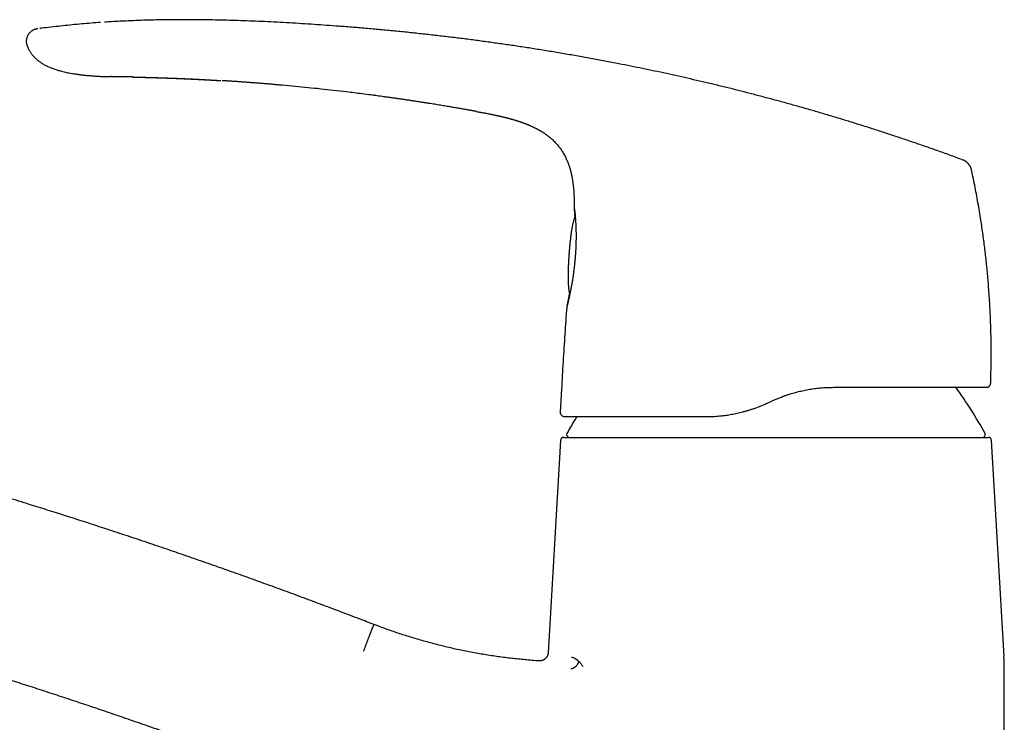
# Model space of a CAD drawing. Header units: millimetres. Extents: x 8 to 601, y 12 to 507.
# Tile 3 of 26: x 86 to 200, y 425 to 507. Entities that reach past the tile are written whole.
import ezdxf

# ---------------------------------------------------------------- set-up
doc = ezdxf.new("R2010")
doc.units = ezdxf.units.MM

msp = doc.modelspace()

# ---------------------------------------------------------------- linework, layer by layer
at = {"color": 7, "linetype": 'Continuous', "lineweight": 30}
for p, q in [((86.54, 503.81), (86.53, 503.81)), ((96.24, 500.28), (96.27, 500.28)), ((138.57, 496.26), (138.56, 496.26)), ((195.15, 490.61), (195.15, 490.61)), ((196.1, 489.52), (196.1, 489.52)), ((149.15, 473.56), (149.15, 473.56)), ((148.53, 464.05), (148.38, 461.37)), ((197.85, 464.25), (197.86, 464.25)), ((198.33, 464.73), (198.34, 464.73)), ((172.48, 462.44), (172.94, 462.65)), ((148.38, 461.37), (148.38, 461.37)), ((148.8, 458.44), (198.05, 458.44)), ((148.4, 458.06), (146.98, 433.45)), ((199.89, 433.01), (198.44, 458.06)), ((126.61, 436.38), (126.62, 436.38)), ((125.57, 433.68), (125.58, 433.69)), ((199.92, 394.34), (199.92, 431.86))]:
    msp.add_line(p, q, dxfattribs=at)
at = {"color": 7, "linetype": 'Continuous', "lineweight": 30, "flags": 128}
msp.add_lwpolyline([(98.7, 500.24), (98.61, 500.24), (98.46, 500.24), (98.31, 500.25), (98.16, 500.25), (98.03, 500.25), (97.87, 500.25), (97.72, 500.26), (97.57, 500.26), (97.43, 500.26), (97.3, 500.26), (97.18, 500.26), (97.06, 500.27), (96.96, 500.27), (96.86, 500.27), (96.76, 500.27), (96.68, 500.27), (96.6, 500.27), (96.53, 500.27), (96.47, 500.27), (96.42, 500.27), (96.38, 500.27), (96.34, 500.28), (96.31, 500.28), (96.29, 500.28), (96.28, 500.28), (96.27, 500.28), (96.27, 500.28), (96.27, 500.28), (96.27, 500.28), (96.27, 500.28), (96.27, 500.28), (96.27, 500.28), (96.27, 500.28), (96.27, 500.28), (96.27, 500.28), (96.27, 500.28), (96.27, 500.28), (96.27, 500.28), (96.27, 500.28), (96.27, 500.28), (96.27, 500.28), (96.27, 500.28), (96.27, 500.28), (96.27, 500.28)], dxfattribs=at)
at = {"color": 7, "linetype": 'Continuous', "lineweight": 30}
for centre, radius, start, end in [((153.79, 434.94), 50, 28.6049, 35.8798), ((148.88, 461.35), 0.5, 176.8653, 269.999), ((193.06, 434.94), 50, 148.7966, 151.3951), ((148.8, 458.04), 0.4, 90, 176.6981), ((149.43, 458.74), 0.3, 151.3951, 270), ((197.42, 458.74), 0.3, 270, 28.6049), ((198.05, 458.04), 0.4, 3.3019, 90), ((179.92, 431.86), 20, 0, 3.3019)]:
    msp.add_arc(centre, radius, start, end, dxfattribs=at)
for points, knots in [([(95.02, 506.56), (94.94, 506.56), (94.49, 506.53), (93.68, 506.46), (92.58, 506.37), (91.48, 506.26), (90.38, 506.15), (89.28, 506.02), (88.48, 505.93), (88.05, 505.87), (87.98, 505.86)], [0, 0, 0, 0, 0.033237, 0.189839, 0.346252, 0.502517, 0.658674, 0.814764, 0.970827, 1, 1, 1, 1]), ([(105.06, 506.88), (104.76, 506.89), (104.07, 506.89), (102.99, 506.88), (101.8, 506.86), (100.62, 506.83), (99.44, 506.8), (98.32, 506.75), (97.27, 506.7), (96.35, 506.65), (95.77, 506.61), (95.51, 506.6)], [0, 0, 0, 0, 0.0926, 0.216636, 0.340638, 0.464603, 0.588529, 0.712414, 0.81562, 0.918797, 1, 1, 1, 1]), ([(195.15, 490.61), (194.88, 490.71), (194.12, 490.99), (192.87, 491.44), (191.4, 491.96), (189.94, 492.46), (188.48, 492.96), (187.04, 493.44), (185.63, 493.91), (184.24, 494.35), (182.86, 494.79), (181.48, 495.21), (180.09, 495.63), (178.7, 496.04), (177.32, 496.45), (175.93, 496.84), (174.54, 497.23), (173.16, 497.61), (171.78, 497.97), (170.42, 498.33), (169.05, 498.68), (167.67, 499.02), (166.28, 499.36), (164.89, 499.69), (163.49, 500.01), (162.1, 500.33), (160.71, 500.64), (159.32, 500.93), (157.95, 501.22), (156.57, 501.5), (155.11, 501.79), (153.55, 502.09), (151.91, 502.4), (150.27, 502.69), (148.62, 502.97), (146.97, 503.25), (145.35, 503.51), (143.75, 503.76), (142.17, 503.99), (140.6, 504.21), (139.02, 504.43), (137.44, 504.64), (135.86, 504.83), (134.27, 505.02), (132.66, 505.2), (131.03, 505.38), (129.36, 505.55), (127.7, 505.71), (126.03, 505.86), (124.36, 506), (122.77, 506.12), (121.26, 506.23), (119.83, 506.33), (118.39, 506.42), (116.96, 506.51), (115.52, 506.59), (114.08, 506.66), (112.68, 506.72), (111.32, 506.77), (110, 506.81), (108.68, 506.84), (107.36, 506.87), (106.16, 506.88), (105.39, 506.88), (105.06, 506.88)], [0, 0, 0, 0, 0.009547, 0.026443, 0.043311, 0.060154, 0.076972, 0.093766, 0.109579, 0.125371, 0.141145, 0.1569, 0.172638, 0.188358, 0.204063, 0.219752, 0.235425, 0.251085, 0.266452, 0.281807, 0.29715, 0.312483, 0.328083, 0.343674, 0.359255, 0.374828, 0.390392, 0.405672, 0.420945, 0.436213, 0.451475, 0.469639, 0.487797, 0.505951, 0.5241, 0.542248, 0.560393, 0.577713, 0.595032, 0.612352, 0.629674, 0.646998, 0.664324, 0.681654, 0.698988, 0.717153, 0.735324, 0.753501, 0.771687, 0.789881, 0.808084, 0.823696, 0.839316, 0.854945, 0.870583, 0.886228, 0.901878, 0.917533, 0.931886, 0.946241, 0.960597, 0.974951, 0.989303, 1, 1, 1, 1]), ([(87.74, 505.83), (87.71, 505.83), (87.65, 505.82), (87.56, 505.8), (87.47, 505.78), (87.38, 505.75), (87.3, 505.72), (87.22, 505.69), (87.14, 505.64), (87.04, 505.58), (86.94, 505.5), (86.86, 505.42), (86.79, 505.35), (86.73, 505.28), (86.67, 505.2), (86.62, 505.12), (86.56, 505.02), (86.52, 504.91), (86.48, 504.8), (86.45, 504.69), (86.43, 504.58), (86.41, 504.47), (86.41, 504.35), (86.42, 504.24), (86.43, 504.13), (86.46, 504.02), (86.49, 503.91), (86.52, 503.84), (86.53, 503.81)], [0, 0, 0, 0, 0.029571, 0.065984, 0.103843, 0.133436, 0.164127, 0.195885, 0.2286, 0.273396, 0.319044, 0.36496, 0.39925, 0.433213, 0.466741, 0.499813, 0.543325, 0.586353, 0.628978, 0.67118, 0.712919, 0.754232, 0.795247, 0.836155, 0.877303, 0.919161, 0.962265, 1, 1, 1, 1]), ([(87.74, 505.83), (87.74, 505.83), (87.74, 505.83), (87.74, 505.83), (87.74, 505.83)], [0, 0, 0, 0, 0.399091, 1, 1, 1, 1]), ([(86.53, 503.81), (86.55, 503.77), (86.57, 503.72), (86.59, 503.67), (86.59, 503.66)], [0, 0, 0, 0, 0.8439567, 1, 1, 1, 1]), ([(86.54, 503.81), (86.55, 503.77), (86.59, 503.68), (86.65, 503.55), (86.71, 503.42), (86.78, 503.3), (86.85, 503.17), (86.93, 503.05), (87.02, 502.93), (87.1, 502.82), (87.19, 502.72), (87.28, 502.62), (87.37, 502.53), (87.45, 502.44), (87.54, 502.35), (87.63, 502.27), (87.72, 502.2), (87.79, 502.14), (87.89, 502.07), (87.99, 501.99), (88.12, 501.9), (88.26, 501.81), (88.42, 501.71), (88.6, 501.61), (88.8, 501.52), (88.99, 501.43), (89.2, 501.34), (89.41, 501.26), (89.63, 501.18), (89.84, 501.11), (90.06, 501.04), (90.28, 500.98), (90.52, 500.91), (90.8, 500.84), (91.1, 500.77), (91.39, 500.71), (91.69, 500.66), (91.93, 500.62), (92.12, 500.59), (92.25, 500.57), (92.39, 500.55), (92.53, 500.53), (92.67, 500.51), (92.81, 500.5), (92.96, 500.48), (93.12, 500.46), (93.31, 500.44), (93.51, 500.42), (93.72, 500.4), (93.94, 500.39), (94.18, 500.37), (94.42, 500.35), (94.67, 500.34), (94.92, 500.32), (95.17, 500.31), (95.44, 500.3), (95.71, 500.29), (95.99, 500.28), (96.18, 500.28), (96.27, 500.28)], [0, 0, 0, 0, 0.01246, 0.026043, 0.039227, 0.052019, 0.064423, 0.078407, 0.091866, 0.104801, 0.117208, 0.129084, 0.140426, 0.152492, 0.16388, 0.174585, 0.184606, 0.19394, 0.202638, 0.216281, 0.230209, 0.244429, 0.262962, 0.281996, 0.301541, 0.321604, 0.342186, 0.363283, 0.383635, 0.40442, 0.425441, 0.44621, 0.466705, 0.49546, 0.523689, 0.551403, 0.578608, 0.605309, 0.618237, 0.631044, 0.643729, 0.656292, 0.66877, 0.681782, 0.69555, 0.710076, 0.727604, 0.74612, 0.765625, 0.786116, 0.807591, 0.830048, 0.853488, 0.875838, 0.899015, 0.92302, 0.947851, 0.973511, 1, 1, 1, 1]), ([(98.7, 500.24), (98.71, 500.24), (98.73, 500.24), (98.76, 500.24), (98.78, 500.24), (98.81, 500.24), (98.83, 500.24), (98.86, 500.23), (98.89, 500.23), (98.91, 500.23), (98.94, 500.23), (98.97, 500.23), (99.01, 500.23), (99.05, 500.23), (99.09, 500.23), (99.13, 500.23), (99.17, 500.23), (99.21, 500.23), (99.24, 500.23), (99.28, 500.23), (99.31, 500.23), (99.33, 500.22), (99.36, 500.22), (99.4, 500.22), (99.43, 500.22), (99.47, 500.22), (99.5, 500.22), (99.53, 500.22), (99.57, 500.22), (99.6, 500.22), (99.62, 500.22), (99.65, 500.22), (99.68, 500.22), (99.71, 500.22), (99.74, 500.22), (99.76, 500.21), (99.78, 500.21), (99.8, 500.21), (99.83, 500.21), (99.86, 500.21), (99.89, 500.21), (99.9, 500.21), (99.92, 500.21), (99.94, 500.21), (99.97, 500.21), (100, 500.21), (100.02, 500.21), (100.04, 500.21), (100.06, 500.21), (100.07, 500.21), (100.1, 500.21), (100.13, 500.21), (100.17, 500.2), (100.21, 500.2), (100.24, 500.2), (100.28, 500.2), (100.33, 500.2), (100.37, 500.2), (100.42, 500.2), (100.45, 500.2), (100.49, 500.2), (100.53, 500.19), (100.58, 500.19), (100.64, 500.19), (100.71, 500.19), (100.79, 500.19), (100.86, 500.18), (100.94, 500.18), (101.02, 500.18), (101.09, 500.18), (101.17, 500.18), (101.25, 500.17), (101.33, 500.17), (101.42, 500.17), (101.5, 500.17), (101.58, 500.16), (101.65, 500.16), (101.7, 500.16), (101.74, 500.16), (101.78, 500.16), (101.81, 500.16), (101.86, 500.15), (101.9, 500.15), (101.96, 500.15), (102.02, 500.15), (102.09, 500.15), (102.17, 500.14), (102.26, 500.14), (102.34, 500.14), (102.43, 500.13), (102.51, 500.13), (102.6, 500.13), (102.67, 500.13), (102.74, 500.12), (102.81, 500.12), (102.88, 500.12), (102.96, 500.12), (103.05, 500.11), (103.15, 500.11), (103.26, 500.1), (103.38, 500.1), (103.49, 500.1), (103.61, 500.09), (103.72, 500.09), (103.85, 500.08), (104.02, 500.07), (104.22, 500.07), (104.43, 500.06), (104.64, 500.05), (104.84, 500.04), (105.04, 500.03), (105.25, 500.02), (105.42, 500.01), (105.53, 500.01), (105.6, 500), (105.65, 500), (105.7, 500), (105.74, 500), (105.77, 500), (105.82, 499.99), (105.87, 499.99), (105.93, 499.99), (105.99, 499.99), (106.04, 499.98), (106.1, 499.98), (106.15, 499.98), (106.21, 499.98), (106.28, 499.97), (106.36, 499.97), (106.44, 499.96), (106.51, 499.96), (106.58, 499.96), (106.65, 499.95), (106.71, 499.95), (106.78, 499.95), (106.85, 499.94), (106.93, 499.94), (107.02, 499.93), (107.1, 499.93), (107.18, 499.93), (107.26, 499.92), (107.34, 499.92), (107.41, 499.91), (107.48, 499.91), (107.55, 499.91), (107.62, 499.9), (107.7, 499.9), (107.78, 499.89), (107.86, 499.89), (107.95, 499.88), (108.04, 499.88), (108.14, 499.87), (108.24, 499.87), (108.33, 499.86), (108.42, 499.86), (108.51, 499.85), (108.59, 499.85), (108.68, 499.84), (108.77, 499.84), (108.85, 499.83), (108.92, 499.83), (108.97, 499.82), (109, 499.82), (109.01, 499.82)], [0, 0, 0, 0, 0.003369, 0.007184, 0.010412, 0.013054, 0.015126, 0.01893, 0.022081, 0.024901, 0.027973, 0.031274, 0.034653, 0.03999, 0.044944, 0.049562, 0.053218, 0.057338, 0.061416, 0.065195, 0.068056, 0.070865, 0.073882, 0.077491, 0.0816, 0.085002, 0.088065, 0.09158, 0.095401, 0.09863, 0.101216, 0.103922, 0.107283, 0.110304, 0.112978, 0.115233, 0.117208, 0.119584, 0.122397, 0.125535, 0.128113, 0.129988, 0.131508, 0.133616, 0.13633, 0.139164, 0.141527, 0.14339, 0.144953, 0.146772, 0.148899, 0.152467, 0.156376, 0.160109, 0.163655, 0.167025, 0.171613, 0.176582, 0.180591, 0.183781, 0.1874, 0.191526, 0.195654, 0.202477, 0.208938, 0.215972, 0.223744, 0.23134, 0.238539, 0.245412, 0.252314, 0.259917, 0.268223, 0.276551, 0.284552, 0.292227, 0.29927, 0.303539, 0.307342, 0.31068, 0.314135, 0.318132, 0.322672, 0.327755, 0.333383, 0.340466, 0.348259, 0.356646, 0.364683, 0.372164, 0.381117, 0.389111, 0.396145, 0.40266, 0.409115, 0.415926, 0.423118, 0.430817, 0.441401, 0.452497, 0.463474, 0.474323, 0.485161, 0.496026, 0.506325, 0.523339, 0.542806, 0.565111, 0.583157, 0.602511, 0.622382, 0.641077, 0.662102, 0.66897, 0.675162, 0.680978, 0.684373, 0.687745, 0.691395, 0.695741, 0.700896, 0.70663, 0.712151, 0.717348, 0.722372, 0.727296, 0.732121, 0.740393, 0.747915, 0.754762, 0.761416, 0.768101, 0.774873, 0.781578, 0.787266, 0.793999, 0.801869, 0.81007, 0.818118, 0.825496, 0.833312, 0.840543, 0.847337, 0.85389, 0.860505, 0.867255, 0.874585, 0.882666, 0.890891, 0.898932, 0.907118, 0.917147, 0.926699, 0.935561, 0.944032, 0.952224, 0.960509, 0.968444, 0.976924, 0.985891, 0.991624, 0.998228, 1, 1, 1, 1]), ([(98.84, 500.24), (98.85, 500.24), (98.87, 500.24), (98.9, 500.24), (98.93, 500.23), (98.95, 500.23), (98.97, 500.23), (98.99, 500.23), (99.01, 500.23), (99.04, 500.23), (99.07, 500.23), (99.1, 500.23), (99.13, 500.23), (99.15, 500.23), (99.18, 500.23), (99.21, 500.23), (99.24, 500.23), (99.25, 500.23), (99.27, 500.23), (99.29, 500.23), (99.31, 500.23), (99.34, 500.23), (99.36, 500.23), (99.38, 500.23), (99.41, 500.22), (99.43, 500.22), (99.45, 500.22), (99.48, 500.22), (99.5, 500.22), (99.53, 500.22), (99.55, 500.22), (99.57, 500.22), (99.6, 500.22), (99.63, 500.22), (99.66, 500.22), (99.68, 500.22), (99.7, 500.22), (99.73, 500.22), (99.75, 500.22), (99.79, 500.22), (99.83, 500.21), (99.88, 500.21), (99.94, 500.21), (99.99, 500.21), (100.04, 500.21), (100.09, 500.21), (100.14, 500.21), (100.19, 500.21), (100.24, 500.2), (100.3, 500.2), (100.35, 500.2), (100.41, 500.2), (100.47, 500.2), (100.54, 500.2), (100.6, 500.19), (100.67, 500.19), (100.75, 500.19), (100.84, 500.19), (100.93, 500.19), (101.03, 500.18), (101.12, 500.18), (101.2, 500.18), (101.27, 500.17), (101.34, 500.17), (101.4, 500.17), (101.46, 500.17), (101.51, 500.17), (101.56, 500.17), (101.62, 500.16), (101.7, 500.16), (101.8, 500.16), (101.9, 500.16), (102.01, 500.15), (102.13, 500.15), (102.26, 500.14), (102.4, 500.14), (102.54, 500.13), (102.68, 500.13), (102.81, 500.12), (102.93, 500.12), (103.05, 500.11), (103.16, 500.11), (103.25, 500.11), (103.35, 500.1), (103.44, 500.1), (103.53, 500.1), (103.62, 500.09), (103.72, 500.09), (103.83, 500.09), (103.93, 500.08), (104.03, 500.08), (104.13, 500.07), (104.22, 500.07), (104.28, 500.07), (104.34, 500.06), (104.39, 500.06), (104.46, 500.06), (104.52, 500.06), (104.59, 500.05), (104.66, 500.05), (104.72, 500.05), (104.79, 500.05), (104.85, 500.04), (104.91, 500.04), (104.96, 500.04), (105.01, 500.04), (105.07, 500.03), (105.13, 500.03), (105.2, 500.03), (105.27, 500.02), (105.34, 500.02), (105.4, 500.02), (105.45, 500.02), (105.5, 500.01), (105.55, 500.01), (105.6, 500.01), (105.66, 500.01), (105.72, 500), (105.79, 500), (105.86, 500), (105.92, 499.99), (105.99, 499.99), (106.07, 499.99), (106.15, 499.98), (106.23, 499.98), (106.32, 499.97), (106.4, 499.97), (106.48, 499.97), (106.55, 499.96), (106.62, 499.96), (106.68, 499.96), (106.75, 499.95), (106.81, 499.95), (106.88, 499.95), (106.94, 499.94), (107, 499.94), (107.07, 499.94), (107.14, 499.93), (107.21, 499.93), (107.29, 499.92), (107.38, 499.92), (107.47, 499.91), (107.54, 499.91), (107.61, 499.91), (107.68, 499.9), (107.76, 499.9), (107.83, 499.89), (107.9, 499.89), (107.96, 499.89), (108.01, 499.88), (108.06, 499.88), (108.11, 499.88), (108.15, 499.88), (108.19, 499.87), (108.23, 499.87), (108.27, 499.87), (108.32, 499.87), (108.38, 499.86), (108.43, 499.86), (108.48, 499.86), (108.53, 499.85), (108.57, 499.85), (108.61, 499.85), (108.65, 499.85), (108.71, 499.84), (108.75, 499.84), (108.77, 499.84)], [0, 0, 0, 0, 0.00413, 0.007558, 0.010294, 0.01263, 0.014768, 0.017271, 0.019629, 0.022823, 0.026495, 0.030304, 0.033252, 0.035954, 0.039083, 0.04263, 0.045425, 0.047594, 0.049167, 0.05098, 0.053422, 0.056444, 0.059297, 0.061943, 0.064086, 0.066336, 0.069038, 0.072184, 0.075026, 0.077598, 0.079901, 0.08226, 0.085274, 0.088682, 0.091634, 0.094283, 0.09644, 0.098764, 0.101341, 0.10411, 0.109982, 0.115493, 0.121034, 0.127282, 0.132357, 0.136928, 0.141617, 0.147049, 0.152773, 0.158563, 0.163958, 0.169694, 0.175923, 0.182666, 0.189059, 0.194594, 0.203604, 0.212527, 0.221922, 0.231465, 0.242146, 0.248985, 0.255833, 0.262667, 0.269046, 0.274799, 0.279925, 0.284677, 0.289731, 0.29836, 0.307832, 0.317961, 0.328521, 0.341044, 0.354122, 0.367757, 0.381802, 0.395418, 0.408465, 0.420941, 0.432844, 0.443041, 0.45273, 0.461891, 0.470526, 0.479387, 0.489065, 0.499279, 0.509225, 0.519598, 0.530196, 0.5401, 0.549163, 0.554576, 0.559827, 0.565556, 0.571776, 0.578384, 0.585364, 0.591634, 0.598158, 0.604883, 0.611155, 0.616779, 0.621762, 0.626446, 0.63271, 0.638949, 0.645839, 0.653389, 0.65921, 0.665304, 0.671078, 0.676086, 0.680469, 0.685321, 0.690866, 0.697451, 0.704334, 0.711274, 0.717565, 0.723179, 0.731674, 0.740492, 0.748373, 0.756193, 0.764636, 0.774011, 0.780081, 0.786356, 0.792835, 0.799436, 0.806089, 0.812282, 0.817827, 0.82465, 0.831338, 0.83795, 0.844447, 0.853102, 0.862102, 0.871763, 0.878023, 0.884896, 0.892358, 0.899869, 0.907257, 0.913866, 0.919605, 0.924892, 0.93017, 0.934312, 0.938357, 0.942218, 0.946034, 0.950502, 0.955719, 0.961459, 0.966817, 0.971694, 0.976276, 0.980032, 0.983948, 0.988307, 0.993653, 1, 1, 1, 1]), ([(138.56, 496.26), (138.51, 496.26), (138.42, 496.28), (138.27, 496.31), (138.12, 496.34), (137.96, 496.36), (137.79, 496.39), (137.62, 496.43), (137.44, 496.46), (137.25, 496.49), (137.06, 496.52), (136.87, 496.56), (136.65, 496.59), (136.42, 496.63), (136.18, 496.68), (135.92, 496.72), (135.66, 496.76), (135.38, 496.81), (135.1, 496.86), (134.8, 496.91), (134.49, 496.96), (134.17, 497.01), (133.82, 497.07), (133.46, 497.13), (133.1, 497.18), (132.72, 497.24), (132.34, 497.3), (131.95, 497.36), (131.55, 497.42), (131.13, 497.49), (130.7, 497.55), (130.26, 497.62), (129.81, 497.68), (129.34, 497.75), (128.87, 497.82), (128.38, 497.88), (127.94, 497.95), (127.61, 497.99), (127.43, 498.01), (127.37, 498.02), (127.36, 498.02), (127.35, 498.03), (127.33, 498.03), (127.32, 498.03), (127.2, 498.05), (126.9, 498.09), (126.26, 498.17), (125.43, 498.28), (124.48, 498.4), (123.38, 498.53), (122.08, 498.68), (120.6, 498.85), (119.11, 499), (117.63, 499.15), (116.49, 499.25), (115.7, 499.32), (115.25, 499.36), (114.81, 499.4), (114.37, 499.44), (113.93, 499.47), (113.49, 499.51), (113.06, 499.54), (112.63, 499.57), (112.18, 499.61), (111.72, 499.64), (111.24, 499.67), (110.76, 499.71), (110.29, 499.74), (109.93, 499.76), (109.67, 499.78), (109.53, 499.79), (109.38, 499.8), (109.25, 499.81), (109.17, 499.81), (109.13, 499.81)], [0, 0, 0, 0, 0.004672, 0.009627, 0.014868, 0.020392, 0.026201, 0.032295, 0.0383, 0.044559, 0.05107, 0.057834, 0.064851, 0.072981, 0.081425, 0.090185, 0.099259, 0.108648, 0.118353, 0.128372, 0.138706, 0.150143, 0.161942, 0.174104, 0.186628, 0.199515, 0.212524, 0.225883, 0.239591, 0.25365, 0.268355, 0.283425, 0.298858, 0.314655, 0.330817, 0.347343, 0.364232, 0.376071, 0.381334, 0.381842, 0.382289, 0.382737, 0.383184, 0.383632, 0.384079, 0.394974, 0.414431, 0.449174, 0.480194, 0.511215, 0.561573, 0.611931, 0.662289, 0.712647, 0.763005, 0.77796, 0.792914, 0.807869, 0.822824, 0.837779, 0.852734, 0.86715, 0.881484, 0.896823, 0.912491, 0.92849, 0.944818, 0.960978, 0.976645, 0.981558, 0.986471, 0.991384, 0.996297, 1, 1, 1, 1]), ([(138.57, 496.26), (138.61, 496.25), (138.72, 496.23), (138.9, 496.2), (139.12, 496.16), (139.32, 496.12), (139.52, 496.08), (139.71, 496.05), (139.89, 496.01), (140.05, 495.98), (140.21, 495.95), (140.35, 495.92), (140.47, 495.89), (140.59, 495.87), (140.71, 495.85), (140.81, 495.82), (140.91, 495.8), (141, 495.78), (141.09, 495.76), (141.16, 495.75), (141.22, 495.73), (141.28, 495.72), (141.33, 495.71), (141.38, 495.7), (141.41, 495.69), (141.44, 495.68), (141.47, 495.68), (141.49, 495.67), (141.51, 495.67), (141.52, 495.67), (141.53, 495.66), (141.53, 495.66), (141.54, 495.66), (141.54, 495.66), (141.54, 495.66), (141.54, 495.66), (141.54, 495.66), (141.54, 495.66), (141.55, 495.66), (141.56, 495.66), (141.57, 495.66), (141.59, 495.65), (141.61, 495.65), (141.63, 495.64), (141.66, 495.64), (141.69, 495.63), (141.72, 495.62), (141.76, 495.61), (141.8, 495.6), (141.83, 495.59), (141.87, 495.59), (141.91, 495.58), (141.94, 495.57), (141.98, 495.56), (142, 495.55), (142.02, 495.55), (142.03, 495.55), (142.03, 495.55), (142.03, 495.55), (142.03, 495.55), (142.03, 495.55), (142.04, 495.54), (142.06, 495.54), (142.08, 495.53), (142.1, 495.53), (142.13, 495.52), (142.17, 495.51), (142.21, 495.5), (142.25, 495.49), (142.3, 495.48), (142.35, 495.46), (142.39, 495.45), (142.43, 495.44), (142.46, 495.44), (142.48, 495.43), (142.51, 495.42), (142.53, 495.42), (142.54, 495.41), (142.55, 495.41), (142.57, 495.41), (142.59, 495.4), (142.62, 495.39), (142.65, 495.38), (142.69, 495.37), (142.73, 495.36), (142.78, 495.35), (142.85, 495.33), (142.93, 495.3), (143.03, 495.27), (143.13, 495.24), (143.2, 495.22), (143.26, 495.2), (143.32, 495.18), (143.38, 495.17), (143.43, 495.15), (143.48, 495.13), (143.52, 495.12), (143.55, 495.11), (143.57, 495.1), (143.59, 495.1), (143.61, 495.09), (143.64, 495.08), (143.67, 495.07), (143.7, 495.06), (143.75, 495.04), (143.8, 495.03), (143.85, 495.01), (143.91, 494.99), (143.99, 494.96), (144.08, 494.93), (144.17, 494.89), (144.26, 494.86), (144.32, 494.84), (144.37, 494.82), (144.41, 494.8), (144.44, 494.79), (144.47, 494.78), (144.51, 494.76), (144.56, 494.74), (144.6, 494.73), (144.65, 494.71), (144.7, 494.69), (144.78, 494.65), (144.88, 494.61), (145, 494.55), (145.12, 494.5), (145.22, 494.45), (145.32, 494.41), (145.41, 494.36), (145.5, 494.32), (145.59, 494.27), (145.66, 494.23), (145.73, 494.2), (145.79, 494.17), (145.84, 494.14), (145.88, 494.11), (145.92, 494.09), (145.95, 494.08), (145.98, 494.06), (146.01, 494.04), (146.06, 494.02), (146.11, 493.98), (146.19, 493.94), (146.27, 493.89), (146.35, 493.83), (146.44, 493.78), (146.53, 493.71), (146.63, 493.65), (146.73, 493.58), (146.84, 493.5), (146.94, 493.42), (147.08, 493.31), (147.24, 493.18), (147.43, 493.02), (147.62, 492.84), (147.8, 492.65), (147.98, 492.46), (148.16, 492.25), (148.32, 492.04), (148.47, 491.83), (148.61, 491.62), (148.74, 491.41), (148.86, 491.19), (148.98, 490.98), (149.08, 490.76), (149.18, 490.54), (149.26, 490.35), (149.31, 490.2), (149.36, 490.09), (149.4, 489.97), (149.43, 489.86), (149.47, 489.75), (149.5, 489.66), (149.52, 489.57), (149.54, 489.5), (149.56, 489.43), (149.58, 489.37), (149.59, 489.33), (149.6, 489.29), (149.6, 489.27), (149.61, 489.25), (149.61, 489.23), (149.62, 489.21), (149.63, 489.18), (149.63, 489.15), (149.64, 489.1), (149.66, 489.05), (149.67, 488.99), (149.69, 488.92), (149.7, 488.84), (149.72, 488.75), (149.74, 488.65), (149.76, 488.54), (149.79, 488.41), (149.81, 488.28), (149.83, 488.13), (149.85, 487.98), (149.87, 487.82), (149.89, 487.66), (149.91, 487.48), (149.93, 487.29), (149.95, 487.1), (149.96, 486.89), (149.97, 486.68), (149.98, 486.45), (149.99, 486.21), (150, 485.97), (150, 485.71), (150, 485.45), (150, 485.24), (150, 485.12), (150, 485.08)], [0, 0, 0, 0, 0.005772, 0.018278, 0.030303, 0.041846, 0.052903, 0.063287, 0.073199, 0.082633, 0.091588, 0.099174, 0.106371, 0.113176, 0.119587, 0.1256, 0.131213, 0.136423, 0.141228, 0.145243, 0.148919, 0.152256, 0.155251, 0.157904, 0.159852, 0.161561, 0.16303, 0.16426, 0.165248, 0.165996, 0.166399, 0.166667, 0.16675, 0.1668, 0.166816, 0.166835, 0.166888, 0.167058, 0.167322, 0.168137, 0.16934, 0.170933, 0.172919, 0.1753, 0.178078, 0.181256, 0.184837, 0.188823, 0.193157, 0.197508, 0.201833, 0.206138, 0.212995, 0.219834, 0.226676, 0.233541, 0.240448, 0.245319, 0.250226, 0.254958, 0.259327, 0.263538, 0.267409, 0.270979, 0.273824, 0.276524, 0.279124, 0.281671, 0.28422, 0.28691, 0.28979, 0.292868, 0.294317, 0.295808, 0.29734, 0.298716, 0.299766, 0.30049, 0.300962, 0.302012, 0.30339, 0.305099, 0.307298, 0.309881, 0.312851, 0.316057, 0.319389, 0.325235, 0.331462, 0.338089, 0.341356, 0.344716, 0.34817, 0.351593, 0.35466, 0.357077, 0.359196, 0.361016, 0.362536, 0.36352, 0.364548, 0.365808, 0.367302, 0.36981, 0.372457, 0.375167, 0.37794, 0.380776, 0.386001, 0.391268, 0.396259, 0.400965, 0.405379, 0.40739, 0.409178, 0.410771, 0.412669, 0.415044, 0.417246, 0.419745, 0.422383, 0.424971, 0.427511, 0.434775, 0.441601, 0.447987, 0.453318, 0.458388, 0.463396, 0.46835, 0.47325, 0.478094, 0.481318, 0.484518, 0.487494, 0.489978, 0.491967, 0.493492, 0.495079, 0.496842, 0.498783, 0.502611, 0.50683, 0.511441, 0.516444, 0.521425, 0.526743, 0.532398, 0.538392, 0.544725, 0.551286, 0.55786, 0.569935, 0.582035, 0.594159, 0.607176, 0.620221, 0.633292, 0.646384, 0.659495, 0.6714, 0.683266, 0.695096, 0.706892, 0.718655, 0.730384, 0.742077, 0.748066, 0.754045, 0.760014, 0.765881, 0.771291, 0.77621, 0.780399, 0.784152, 0.78747, 0.790353, 0.792801, 0.794462, 0.79563, 0.796346, 0.797172, 0.798157, 0.799685, 0.801485, 0.803555, 0.806106, 0.809101, 0.812548, 0.816446, 0.820795, 0.825899, 0.83151, 0.837627, 0.84425, 0.851378, 0.859013, 0.866673, 0.874783, 0.883341, 0.892346, 0.901799, 0.911883, 0.922432, 0.933444, 0.944919, 0.956858, 0.969258, 0.982122, 0.994321, 1, 1, 1, 1]), ([(196.1, 489.52), (196.1, 489.53), (196.09, 489.56), (196.08, 489.6), (196.07, 489.64), (196.05, 489.69), (196.03, 489.75), (196, 489.81), (195.96, 489.88), (195.91, 489.95), (195.86, 490.02), (195.81, 490.1), (195.75, 490.16), (195.7, 490.23), (195.64, 490.28), (195.59, 490.33), (195.53, 490.38), (195.47, 490.43), (195.42, 490.47), (195.37, 490.5), (195.32, 490.53), (195.27, 490.56), (195.23, 490.58), (195.19, 490.6), (195.16, 490.6), (195.15, 490.61)], [0, 0, 0, 0, 0.022732, 0.051724, 0.08269, 0.116332, 0.153079, 0.193079, 0.245007, 0.300283, 0.357668, 0.415987, 0.474486, 0.523255, 0.57199, 0.620444, 0.668293, 0.715286, 0.761189, 0.80568, 0.848555, 0.889794, 0.929581, 0.968288, 1, 1, 1, 1]), ([(198.34, 464.73), (198.35, 464.94), (198.37, 465.45), (198.38, 466.24), (198.4, 467.11), (198.4, 467.97), (198.4, 468.83), (198.39, 469.75), (198.37, 470.72), (198.34, 471.75), (198.3, 472.78), (198.25, 473.8), (198.18, 474.83), (198.11, 475.8), (198.04, 476.73), (197.96, 477.6), (197.87, 478.48), (197.78, 479.35), (197.68, 480.22), (197.57, 481.08), (197.46, 481.93), (197.33, 482.79), (197.2, 483.69), (197.04, 484.65), (196.87, 485.66), (196.68, 486.67), (196.49, 487.68), (196.3, 488.63), (196.16, 489.24), (196.1, 489.52)], [0, 0, 0, 0, 0.025563, 0.060767, 0.095343, 0.129921, 0.164499, 0.199078, 0.240242, 0.281407, 0.32257, 0.363732, 0.404891, 0.446048, 0.481246, 0.516441, 0.551633, 0.586821, 0.622005, 0.656558, 0.691105, 0.725649, 0.760187, 0.801296, 0.842397, 0.883489, 0.924572, 0.965644, 1, 1, 1, 1]), ([(150, 485.08), (150, 485.08), (150, 485.07), (150, 485.06), (150, 485.05), (150, 485.04), (150, 485.02), (150, 485.01), (150, 485), (150, 485), (150, 484.99), (150, 484.98), (150.01, 484.97), (150.01, 484.95), (150.01, 484.92), (150.01, 484.88), (150.01, 484.84), (150.02, 484.8), (150.02, 484.75), (150.02, 484.71), (150.03, 484.65), (150.03, 484.6), (150.04, 484.54), (150.04, 484.48), (150.04, 484.42), (150.05, 484.36), (150.05, 484.3), (150.06, 484.24), (150.06, 484.18), (150.06, 484.13), (150.07, 484.09), (150.07, 484.05), (150.07, 484.02), (150.07, 484.01), (150.07, 484)], [0, 0, 0, 0, 0.004281, 0.035396, 0.063535, 0.088715, 0.110953, 0.13026, 0.145791, 0.158782, 0.171134, 0.183839, 0.196896, 0.237844, 0.281914, 0.329102, 0.373869, 0.420501, 0.467139, 0.513661, 0.560069, 0.606368, 0.650463, 0.694463, 0.738369, 0.78199, 0.823303, 0.861774, 0.897402, 0.93019, 0.953958, 0.975973, 0.996549, 1, 1, 1, 1]), ([(150.02, 485.01), (150.02, 485.01), (150.02, 485.01), (150.02, 485), (150.02, 484.99), (150.02, 484.97), (150.02, 484.96), (150.03, 484.95), (150.03, 484.93), (150.03, 484.92), (150.03, 484.9), (150.04, 484.87), (150.04, 484.83), (150.05, 484.78), (150.05, 484.73), (150.06, 484.67), (150.07, 484.61), (150.07, 484.55), (150.08, 484.48), (150.09, 484.4), (150.1, 484.31), (150.11, 484.22), (150.12, 484.12), (150.13, 484.02), (150.13, 483.92), (150.14, 483.82), (150.15, 483.72), (150.16, 483.62), (150.16, 483.52), (150.17, 483.41), (150.18, 483.29), (150.18, 483.17), (150.19, 483.06), (150.19, 482.97), (150.2, 482.9), (150.2, 482.84), (150.2, 482.79), (150.2, 482.72), (150.21, 482.65), (150.21, 482.58), (150.21, 482.49), (150.21, 482.41), (150.21, 482.31), (150.22, 482.21), (150.22, 482.11), (150.22, 481.99), (150.22, 481.86), (150.22, 481.72), (150.22, 481.57), (150.22, 481.42), (150.21, 481.25), (150.21, 481.09), (150.21, 480.92), (150.2, 480.74), (150.19, 480.55), (150.19, 480.42), (150.18, 480.35)], [0, 0, 0, 0, 0.0112594, 0.0253705, 0.0393305, 0.0525873, 0.0646964, 0.0754712, 0.085137, 0.0937233, 0.1021205, 0.1230151, 0.1451718, 0.168449, 0.1890385, 0.2103979, 0.2325233, 0.2548793, 0.2770861, 0.2991431, 0.3249457, 0.350539, 0.3759324, 0.4011831, 0.4225045, 0.4437313, 0.4648646, 0.4858869, 0.5067395, 0.5269427, 0.5497425, 0.5714571, 0.5920936, 0.611658, 0.6196912, 0.6284434, 0.6382044, 0.6489737, 0.6607514, 0.6735373, 0.6865163, 0.7003924, 0.7151662, 0.7308386, 0.7474112, 0.7659736, 0.785553, 0.8061528, 0.8277771, 0.8504307, 0.8741196, 0.8974096, 0.9216334, 0.9467995, 0.9729178, 1, 1, 1, 1]), ([(150.12, 484.11), (150.11, 484.1), (150.1, 484.06), (150.07, 484), (150.04, 483.92), (150.01, 483.84), (149.98, 483.74), (149.95, 483.64), (149.92, 483.53), (149.89, 483.41), (149.86, 483.28), (149.82, 483.14), (149.79, 482.99), (149.76, 482.83), (149.73, 482.65), (149.7, 482.47), (149.67, 482.27), (149.64, 482.06), (149.61, 481.83), (149.58, 481.61), (149.56, 481.4), (149.53, 481.21), (149.52, 481.04), (149.5, 480.88), (149.49, 480.74), (149.47, 480.61), (149.46, 480.49), (149.45, 480.39), (149.45, 480.3), (149.44, 480.21), (149.43, 480.13), (149.43, 480.06), (149.42, 480), (149.42, 479.93), (149.41, 479.88), (149.41, 479.82), (149.4, 479.76), (149.4, 479.71), (149.4, 479.67), (149.4, 479.65), (149.39, 479.63), (149.39, 479.62), (149.39, 479.61), (149.39, 479.6), (149.39, 479.6)], [0, 0, 0, 0, 0.008056, 0.025095, 0.043505, 0.063387, 0.084847, 0.107998, 0.132954, 0.159836, 0.188769, 0.219883, 0.253311, 0.289187, 0.32764, 0.368786, 0.412701, 0.459373, 0.508596, 0.559774, 0.604742, 0.646521, 0.684515, 0.718741, 0.749491, 0.777141, 0.802064, 0.824601, 0.845055, 0.863688, 0.880734, 0.8964, 0.910878, 0.924359, 0.937059, 0.949298, 0.962848, 0.976994, 0.984962, 0.989849, 0.993004, 0.995437, 0.998219, 1, 1, 1, 1]), ([(150.18, 480.35), (150.18, 480.33), (150.18, 480.29), (150.18, 480.22), (150.17, 480.14), (150.17, 480.04), (150.16, 479.94), (150.15, 479.84), (150.15, 479.76), (150.15, 479.73)], [0, 0, 0, 0, 0.0939968, 0.2098674, 0.3412591, 0.4881012, 0.6503368, 0.8279296, 1, 1, 1, 1]), ([(150.18, 480.35), (150.18, 480.35), (150.18, 480.35), (150.18, 480.35), (150.18, 480.35)], [0, 0, 0, 0, 0.900964, 1, 1, 1, 1]), ([(150.14, 479.73), (150.14, 479.69), (150.14, 479.59), (150.13, 479.45), (150.11, 479.28), (150.1, 479.13), (150.09, 478.98), (150.08, 478.84), (150.06, 478.7), (150.05, 478.58), (150.04, 478.45), (150.02, 478.32), (150.01, 478.19), (149.99, 478.07), (149.98, 477.96), (149.97, 477.85), (149.95, 477.76), (149.94, 477.67), (149.93, 477.59), (149.92, 477.51), (149.91, 477.45), (149.91, 477.41), (149.9, 477.37), (149.9, 477.33), (149.89, 477.27), (149.88, 477.19), (149.86, 477.09), (149.84, 476.98), (149.83, 476.86), (149.81, 476.74), (149.79, 476.61), (149.77, 476.48), (149.75, 476.36), (149.73, 476.25), (149.71, 476.13), (149.68, 476), (149.66, 475.85), (149.62, 475.68), (149.59, 475.52), (149.56, 475.37), (149.53, 475.22), (149.5, 475.08), (149.48, 474.95), (149.45, 474.83), (149.42, 474.71), (149.4, 474.6), (149.37, 474.49), (149.35, 474.4), (149.33, 474.31), (149.31, 474.23), (149.3, 474.16), (149.28, 474.1), (149.27, 474.05), (149.26, 474), (149.25, 473.96), (149.24, 473.93), (149.23, 473.91), (149.23, 473.89), (149.23, 473.87), (149.22, 473.86), (149.22, 473.84), (149.21, 473.82), (149.2, 473.8), (149.2, 473.78), (149.19, 473.75), (149.19, 473.73), (149.18, 473.71), (149.17, 473.69), (149.17, 473.67), (149.17, 473.66), (149.17, 473.66), (149.17, 473.66), (149.17, 473.66)], [0, 0, 0, 0, 0.012816, 0.031921, 0.050332, 0.068049, 0.085075, 0.101123, 0.116504, 0.131217, 0.145264, 0.161115, 0.176021, 0.189979, 0.202992, 0.215057, 0.226176, 0.237017, 0.246776, 0.255453, 0.263049, 0.268259, 0.272802, 0.277139, 0.281681, 0.293319, 0.306118, 0.32008, 0.334492, 0.349963, 0.366493, 0.384081, 0.398642, 0.413855, 0.429714, 0.445779, 0.469978, 0.494012, 0.517886, 0.541608, 0.565182, 0.588607, 0.61095, 0.633148, 0.655199, 0.677098, 0.698842, 0.720429, 0.741739, 0.760304, 0.777801, 0.794229, 0.809587, 0.823876, 0.837097, 0.844955, 0.852381, 0.859374, 0.865959, 0.87299, 0.88091, 0.889189, 0.898258, 0.908114, 0.91876, 0.930154, 0.946154, 0.961414, 0.975936, 0.989727, 0.999008, 1, 1, 1, 1]), ([(149.39, 479.6), (149.39, 479.59), (149.39, 479.58), (149.39, 479.57), (149.39, 479.56), (149.39, 479.54), (149.39, 479.52), (149.38, 479.48), (149.38, 479.44), (149.38, 479.38), (149.37, 479.33), (149.37, 479.27), (149.37, 479.21), (149.36, 479.15), (149.36, 479.08), (149.35, 479.01), (149.35, 478.92), (149.35, 478.84), (149.34, 478.74), (149.34, 478.63), (149.33, 478.52), (149.32, 478.39), (149.32, 478.24), (149.31, 478.09), (149.31, 477.91), (149.3, 477.72), (149.3, 477.52), (149.29, 477.31), (149.29, 477.09), (149.29, 476.88), (149.3, 476.67), (149.3, 476.48), (149.31, 476.3), (149.32, 476.13), (149.33, 475.97), (149.34, 475.83), (149.36, 475.69), (149.37, 475.57), (149.39, 475.45), (149.41, 475.35), (149.43, 475.25), (149.45, 475.16), (149.47, 475.08), (149.48, 475.03), (149.49, 475.01)], [0, 0, 0, 0, 0.004153, 0.005891, 0.009031, 0.012703, 0.017524, 0.024311, 0.036428, 0.048737, 0.061158, 0.073649, 0.086693, 0.100578, 0.115495, 0.131619, 0.149127, 0.168212, 0.189087, 0.211992, 0.237199, 0.265006, 0.295737, 0.329709, 0.367175, 0.408202, 0.45247, 0.499088, 0.546632, 0.593124, 0.637587, 0.67954, 0.718823, 0.755446, 0.789497, 0.821096, 0.850379, 0.877482, 0.902543, 0.925693, 0.94706, 0.966767, 0.984932, 1, 1, 1, 1]), ([(150.15, 479.73), (150.15, 479.73), (150.14, 479.73), (150.14, 479.73), (150.14, 479.73), (150.15, 479.73)], [0, 0, 0, 0, 0.341338, 0.697059, 1, 1, 1, 1]), ([(149.45, 475.14), (149.45, 475.11), (149.43, 475.04), (149.41, 474.93), (149.39, 474.82), (149.37, 474.73), (149.36, 474.66), (149.35, 474.6), (149.34, 474.55), (149.33, 474.51), (149.32, 474.46), (149.31, 474.42), (149.31, 474.39), (149.3, 474.37), (149.3, 474.35), (149.29, 474.33), (149.29, 474.31), (149.29, 474.3), (149.28, 474.29), (149.28, 474.26), (149.27, 474.24), (149.27, 474.21), (149.26, 474.17), (149.25, 474.14), (149.25, 474.1), (149.24, 474.06), (149.23, 474.02), (149.22, 473.98), (149.21, 473.94), (149.2, 473.9), (149.2, 473.86), (149.19, 473.82), (149.18, 473.78), (149.17, 473.75), (149.17, 473.73), (149.16, 473.71), (149.16, 473.69), (149.16, 473.67), (149.15, 473.65), (149.15, 473.63), (149.14, 473.6), (149.14, 473.58), (149.14, 473.57), (149.14, 473.57)], [0, 0, 0, 0, 0.035565, 0.081654, 0.127268, 0.1724, 0.195847, 0.21916, 0.242338, 0.265251, 0.286355, 0.3052, 0.319555, 0.33225, 0.343285, 0.352659, 0.360373, 0.366656, 0.373723, 0.385634, 0.400058, 0.416965, 0.436354, 0.456513, 0.478798, 0.503208, 0.529745, 0.558032, 0.585943, 0.613143, 0.649382, 0.68428, 0.717841, 0.750068, 0.77489, 0.79886, 0.822496, 0.848074, 0.875885, 0.905396, 0.937111, 0.971057, 1, 1, 1, 1]), ([(149.14, 473.56), (149.1, 473.03), (149.02, 471.98), (148.92, 470.39), (148.81, 468.8), (148.71, 467.22), (148.62, 465.63), (148.56, 464.57), (148.53, 464.05)], [0, 0, 0, 0, 0.166667, 0.333333, 0.5, 0.666667, 0.833333, 1, 1, 1, 1]), ([(149.14, 473.57), (149.14, 473.57), (149.14, 473.56), (149.14, 473.56), (149.14, 473.56)], [0, 0, 0, 0, 0.056576, 1, 1, 1, 1]), ([(126.75, 436.73), (126.19, 436.95), (124.88, 437.45), (122.82, 438.24), (120.57, 439.08), (118.32, 439.92), (116.06, 440.75), (113.81, 441.57), (111.61, 442.36), (109.47, 443.12), (107.4, 443.85), (105.32, 444.57), (103.23, 445.29), (101.15, 446), (99.06, 446.7), (96.97, 447.39), (94.88, 448.08), (92.79, 448.76), (90.69, 449.43), (88.59, 450.09), (86.37, 450.79), (84.01, 451.52), (81.53, 452.27), (79.04, 453.02), (76.68, 453.71), (74.44, 454.37), (72.33, 454.98), (70.21, 455.58), (68.09, 456.17), (65.97, 456.76), (63.71, 457.37), (61.34, 458.01), (58.83, 458.67), (56.32, 459.32), (53.89, 459.94), (51.55, 460.53), (49.31, 461.09), (47.05, 461.64), (44.8, 462.18), (42.55, 462.71), (40.29, 463.23), (38.22, 463.7), (36.9, 464), (36.34, 464.13)], [0, 0, 0, 0, 0.019143, 0.044542, 0.069941, 0.095339, 0.120738, 0.146137, 0.171536, 0.194819, 0.218101, 0.241383, 0.264666, 0.287948, 0.311231, 0.334513, 0.357795, 0.381078, 0.40436, 0.427642, 0.450925, 0.478365, 0.505805, 0.533245, 0.560685, 0.583967, 0.607249, 0.630532, 0.653814, 0.677096, 0.700379, 0.727819, 0.755259, 0.782699, 0.810138, 0.834638, 0.859138, 0.883638, 0.908138, 0.932638, 0.957138, 0.981638, 1, 1, 1, 1]), ([(174.17, 463.17), (174.19, 463.18), (174.33, 463.23), (174.57, 463.31), (174.9, 463.42), (175.22, 463.52), (175.53, 463.61), (175.85, 463.7), (176.17, 463.78), (176.49, 463.85), (176.82, 463.92), (177.16, 463.99), (177.5, 464.04), (177.84, 464.09), (178.18, 464.13), (178.42, 464.16), (178.54, 464.17), (178.56, 464.17)], [0, 0, 0, 0, 0.017443, 0.094439, 0.171325, 0.243732, 0.316068, 0.388347, 0.460579, 0.532776, 0.609318, 0.685841, 0.762354, 0.838868, 0.915395, 0.991951, 1, 1, 1, 1]), ([(178.56, 464.17), (178.56, 464.17), (178.7, 464.19), (178.96, 464.21), (179.35, 464.23), (179.74, 464.24), (179.99, 464.24), (180.12, 464.25)], [0, 0, 0, 0, 0.0120118, 0.2603639, 0.5077657, 0.7542874, 1, 1, 1, 1]), ([(180.12, 464.25), (180.28, 464.25), (180.6, 464.25), (181.08, 464.25), (181.55, 464.25), (182.03, 464.25), (182.49, 464.25), (182.95, 464.25), (183.4, 464.25), (183.85, 464.25), (184.3, 464.25), (184.74, 464.25), (185.19, 464.25), (185.62, 464.25), (186.05, 464.25), (186.48, 464.25), (186.9, 464.25), (187.32, 464.25), (187.73, 464.25), (188.13, 464.25), (188.53, 464.25), (188.92, 464.25), (189.28, 464.25), (189.6, 464.25), (189.89, 464.25), (190.18, 464.25), (190.47, 464.25), (190.78, 464.25), (191.11, 464.25), (191.45, 464.25), (191.79, 464.25), (192.12, 464.25), (192.44, 464.25), (192.75, 464.25), (193.05, 464.25), (193.35, 464.25), (193.63, 464.25), (193.91, 464.25), (194.18, 464.25), (194.42, 464.25), (194.64, 464.25), (194.83, 464.25), (195.02, 464.25), (195.2, 464.25), (195.39, 464.25), (195.58, 464.25), (195.79, 464.25), (195.98, 464.25), (196.17, 464.25), (196.34, 464.25), (196.51, 464.25), (196.66, 464.25), (196.79, 464.25), (196.91, 464.25), (197.01, 464.25), (197.12, 464.25), (197.21, 464.25), (197.31, 464.25), (197.4, 464.25), (197.49, 464.25), (197.57, 464.25), (197.63, 464.25), (197.69, 464.25), (197.75, 464.25), (197.79, 464.25), (197.82, 464.25), (197.84, 464.25), (197.85, 464.25), (197.85, 464.25), (197.85, 464.25)], [0, 0, 0, 0, 0.015791, 0.031556, 0.0473, 0.06303, 0.078752, 0.094192, 0.109636, 0.125092, 0.140516, 0.156222, 0.171902, 0.187561, 0.203206, 0.218845, 0.234482, 0.250125, 0.265808, 0.281454, 0.29707, 0.312663, 0.328239, 0.340469, 0.352697, 0.364925, 0.377189, 0.389557, 0.405299, 0.421012, 0.436702, 0.452377, 0.468043, 0.483708, 0.49938, 0.515001, 0.530625, 0.546261, 0.561915, 0.577594, 0.589936, 0.602302, 0.614695, 0.627078, 0.639325, 0.654951, 0.670588, 0.686243, 0.701924, 0.717636, 0.733386, 0.749182, 0.762227, 0.775271, 0.788316, 0.801367, 0.814426, 0.827498, 0.842926, 0.858382, 0.873872, 0.889363, 0.905157, 0.920945, 0.936732, 0.952525, 0.96833, 0.984153, 1, 1, 1, 1]), ([(197.86, 464.25), (197.86, 464.25), (197.87, 464.25), (197.87, 464.25), (197.88, 464.25), (197.89, 464.25), (197.89, 464.25), (197.9, 464.25), (197.91, 464.25), (197.91, 464.25), (197.92, 464.25), (197.93, 464.25), (197.93, 464.25), (197.94, 464.25), (197.94, 464.25), (197.94, 464.26), (197.95, 464.26), (197.96, 464.26), (197.97, 464.26), (198, 464.27), (198.04, 464.28), (198.08, 464.3), (198.13, 464.33), (198.17, 464.36), (198.2, 464.39), (198.23, 464.43), (198.26, 464.47), (198.29, 464.52), (198.32, 464.58), (198.33, 464.63), (198.34, 464.68), (198.34, 464.71), (198.34, 464.73)], [0, 0, 0, 0, 0.073282, 0.140353, 0.201217, 0.25588, 0.304348, 0.346633, 0.382754, 0.412744, 0.43666, 0.450685, 0.461471, 0.469269, 0.472247, 0.474814, 0.477436, 0.481584, 0.495246, 0.516232, 0.540992, 0.590472, 0.639603, 0.667338, 0.700637, 0.7394, 0.783388, 0.83218, 0.885138, 0.922362, 0.96076, 1, 1, 1, 1]), ([(172.94, 462.65), (173.07, 462.71), (173.34, 462.84), (173.75, 463), (174.02, 463.11), (174.16, 463.16), (174.17, 463.17)], [0, 0, 0, 0, 0.331798, 0.661282, 0.988523, 1, 1, 1, 1]), ([(166.91, 460.92), (166.93, 460.93), (167.06, 460.94), (167.3, 460.97), (167.63, 461.01), (167.95, 461.05), (168.27, 461.11), (168.59, 461.17), (168.91, 461.24), (169.24, 461.31), (169.58, 461.4), (169.92, 461.49), (170.26, 461.59), (170.59, 461.69), (170.92, 461.8), (171.15, 461.89), (171.27, 461.93), (171.29, 461.94)], [0, 0, 0, 0, 0.011916, 0.0888707, 0.1614204, 0.2339761, 0.306547, 0.3791414, 0.451768, 0.5288409, 0.6059709, 0.6831718, 0.76046, 0.8378524, 0.9153665, 0.9885793, 1, 1, 1, 1]), ([(171.29, 461.94), (171.29, 461.94), (171.43, 461.99), (171.69, 462.09), (172.09, 462.26), (172.35, 462.38), (172.48, 462.44)], [0, 0, 0, 0, 0.000864, 0.332038, 0.665055, 1, 1, 1, 1]), ([(148.88, 460.85), (148.88, 460.85), (148.89, 460.85), (148.91, 460.85), (148.93, 460.85), (148.97, 460.85), (149.02, 460.85), (149.07, 460.85), (149.14, 460.85), (149.21, 460.85), (149.29, 460.85), (149.38, 460.85), (149.49, 460.85), (149.6, 460.85), (149.72, 460.85), (149.84, 460.85), (149.98, 460.85), (150.12, 460.85), (150.25, 460.85), (150.39, 460.85), (150.53, 460.85), (150.67, 460.85), (150.82, 460.85), (150.99, 460.85), (151.17, 460.85), (151.37, 460.85), (151.57, 460.85), (151.79, 460.85), (152.01, 460.85), (152.25, 460.85), (152.49, 460.85), (152.74, 460.85), (153, 460.85), (153.26, 460.85), (153.53, 460.85), (153.81, 460.85), (154.1, 460.85), (154.39, 460.85), (154.69, 460.85), (154.99, 460.85), (155.3, 460.85), (155.61, 460.85), (155.93, 460.85), (156.26, 460.85), (156.59, 460.85), (156.93, 460.85), (157.28, 460.85), (157.64, 460.85), (158, 460.85), (158.36, 460.85), (158.73, 460.85), (159.11, 460.85), (159.49, 460.85), (159.88, 460.85), (160.27, 460.85), (160.66, 460.85), (161.06, 460.85), (161.45, 460.85), (161.86, 460.85), (162.27, 460.85), (162.69, 460.85), (163.11, 460.85), (163.54, 460.85), (163.97, 460.85), (164.4, 460.85), (164.84, 460.85), (165.14, 460.85), (165.29, 460.85)], [0, 0, 0, 0, 0.0156983, 0.031393, 0.0470907, 0.0627977, 0.0785207, 0.0939846, 0.1094762, 0.1250015, 0.1403135, 0.1559329, 0.1715593, 0.187199, 0.2028578, 0.218542, 0.2342573, 0.2500099, 0.2629973, 0.2759841, 0.2889736, 0.3019689, 0.3149735, 0.3279906, 0.3433525, 0.3587416, 0.374163, 0.389545, 0.4052335, 0.4209216, 0.4366148, 0.4523184, 0.4680379, 0.4837789, 0.4995468, 0.5152497, 0.5309384, 0.5466183, 0.562295, 0.5779737, 0.5933799, 0.6087986, 0.624235, 0.6396562, 0.65537, 0.6710672, 0.6867533, 0.7024337, 0.718114, 0.7337997, 0.7494961, 0.7652339, 0.780943, 0.7966289, 0.8122971, 0.8279533, 0.8433235, 0.8586929, 0.8740666, 0.8895989, 0.9054207, 0.9212159, 0.9369905, 0.9527502, 0.968501, 0.984249, 1, 1, 1, 1]), ([(165.29, 460.85), (165.42, 460.85), (165.68, 460.85), (166.07, 460.86), (166.47, 460.89), (166.75, 460.91), (166.9, 460.92), (166.92, 460.92)], [0, 0, 0, 0, 0.242088, 0.484497, 0.727308, 0.9706, 1, 1, 1, 1]), ([(58.71, 437.91), (59.18, 437.79), (60.41, 437.45), (62.41, 436.9), (64.7, 436.26), (66.99, 435.61), (69.27, 434.95), (71.55, 434.29), (73.77, 433.63), (75.92, 432.98), (78, 432.35), (80.08, 431.71), (82.16, 431.06), (84.24, 430.4), (86.31, 429.74), (88.39, 429.07), (90.46, 428.39), (92.52, 427.7), (94.59, 427.01), (96.65, 426.31), (98.84, 425.56), (101.14, 424.76), (103.56, 423.91), (105.98, 423.04), (108.27, 422.21), (110.44, 421.42), (112.48, 420.66), (114.52, 419.9), (116.56, 419.13), (118.59, 418.35), (120.75, 417.52), (123.02, 416.63), (125.4, 415.68), (127.79, 414.73), (130.08, 413.8), (132.29, 412.89), (134.41, 412.02), (136.52, 411.13), (138.63, 410.24), (140.74, 409.34), (142.84, 408.43), (144.71, 407.62), (145.87, 407.1), (146.33, 406.9)], [0, 0, 0, 0, 0.015699, 0.041245, 0.066791, 0.092336, 0.117882, 0.143428, 0.168973, 0.19239, 0.215807, 0.239224, 0.262641, 0.286057, 0.309474, 0.332891, 0.356308, 0.379725, 0.403142, 0.426558, 0.449975, 0.477574, 0.505172, 0.53277, 0.560369, 0.583786, 0.607203, 0.630619, 0.654036, 0.677453, 0.70087, 0.728468, 0.756067, 0.783665, 0.811263, 0.835905, 0.860546, 0.885188, 0.909829, 0.934471, 0.959112, 0.983753, 1, 1, 1, 1]), ([(126.75, 436.74), (126.75, 436.74), (126.75, 436.74), (126.75, 436.73), (126.74, 436.71), (126.73, 436.68), (126.72, 436.65), (126.71, 436.61), (126.69, 436.57), (126.67, 436.52), (126.64, 436.46), (126.63, 436.41), (126.62, 436.39)], [0, 0, 0, 0, 0.097779, 0.19745, 0.297122, 0.396793, 0.496461, 0.597167, 0.697876, 0.798585, 0.899294, 1, 1, 1, 1]), ([(145.92, 432.51), (145.85, 432.51), (145.52, 432.53), (144.92, 432.58), (144.13, 432.65), (143.35, 432.73), (142.57, 432.82), (141.78, 432.91), (140.99, 433.02), (140.19, 433.14), (139.4, 433.27), (138.61, 433.41), (137.82, 433.56), (137.03, 433.72), (136.24, 433.88), (135.46, 434.06), (134.67, 434.25), (133.89, 434.45), (133.12, 434.65), (132.34, 434.87), (131.57, 435.09), (130.82, 435.32), (130.1, 435.55), (129.4, 435.78), (128.7, 436.02), (128.01, 436.27), (127.36, 436.51), (126.94, 436.67), (126.75, 436.74)], [0, 0, 0, 0, 0.010042, 0.050777, 0.090784, 0.130792, 0.1708, 0.210807, 0.251631, 0.292455, 0.333279, 0.374103, 0.414927, 0.455751, 0.496575, 0.537399, 0.578223, 0.619048, 0.659872, 0.700696, 0.74152, 0.782344, 0.819766, 0.857188, 0.89461, 0.932032, 0.969454, 1, 1, 1, 1]), ([(125.58, 433.69), (125.6, 433.74), (125.64, 433.84), (125.7, 434), (125.76, 434.16), (125.82, 434.31), (125.88, 434.46), (125.93, 434.61), (125.99, 434.75), (126.04, 434.9), (126.1, 435.03), (126.15, 435.17), (126.2, 435.29), (126.24, 435.42), (126.29, 435.53), (126.33, 435.64), (126.37, 435.75), (126.41, 435.84), (126.44, 435.93), (126.48, 436.02), (126.5, 436.09), (126.53, 436.16), (126.55, 436.22), (126.57, 436.27), (126.59, 436.31), (126.6, 436.34), (126.61, 436.36), (126.62, 436.38), (126.62, 436.38), (126.62, 436.39)], [0, 0, 0, 0, 0.038013, 0.076145, 0.114339, 0.152533, 0.190666, 0.228678, 0.266691, 0.304824, 0.343018, 0.381211, 0.419344, 0.457357, 0.49537, 0.533502, 0.571696, 0.60989, 0.648022, 0.686035, 0.724048, 0.762181, 0.800374, 0.838568, 0.876701, 0.914714, 0.943138, 0.971575, 1, 1, 1, 1]), ([(146.98, 433.45), (146.98, 433.42), (146.97, 433.37), (146.96, 433.29), (146.94, 433.22), (146.92, 433.15), (146.89, 433.09), (146.86, 433.03), (146.84, 432.98), (146.81, 432.94), (146.78, 432.9), (146.75, 432.87), (146.73, 432.84), (146.7, 432.81), (146.66, 432.77), (146.61, 432.73), (146.56, 432.69), (146.49, 432.64), (146.42, 432.6), (146.35, 432.57), (146.27, 432.55), (146.19, 432.52), (146.1, 432.51), (146.01, 432.5), (145.95, 432.51), (145.92, 432.51)], [0, 0, 0, 0, 0.051317, 0.100947, 0.14853, 0.193741, 0.236298, 0.27596, 0.31253, 0.345852, 0.375804, 0.402298, 0.425414, 0.44989, 0.484105, 0.523575, 0.568217, 0.617878, 0.672317, 0.721088, 0.772675, 0.826757, 0.88296, 0.940861, 1, 1, 1, 1]), ([(149.67, 431.6), (149.7, 431.61), (149.75, 431.62), (149.83, 431.65), (149.9, 431.68), (149.96, 431.71), (150.02, 431.74), (150.07, 431.78), (150.11, 431.81), (150.14, 431.83), (150.16, 431.85), (150.17, 431.85), (150.17, 431.86), (150.18, 431.87), (150.19, 431.87), (150.2, 431.88), (150.21, 431.89), (150.23, 431.91), (150.27, 431.95), (150.32, 432.01), (150.37, 432.07), (150.42, 432.14), (150.46, 432.21), (150.49, 432.28), (150.52, 432.34), (150.54, 432.39), (150.55, 432.41)], [0, 0, 0, 0, 0.069186, 0.135127, 0.197305, 0.255284, 0.308711, 0.354228, 0.395377, 0.43204, 0.441975, 0.451512, 0.460649, 0.469386, 0.477722, 0.485656, 0.493187, 0.500315, 0.562866, 0.625816, 0.688952, 0.75206, 0.814923, 0.877333, 0.939088, 1, 1, 1, 1]), ([(149.68, 432.95), (149.75, 432.94), (149.9, 432.91), (150.12, 432.79), (150.34, 432.63), (150.48, 432.49), (150.55, 432.41)], [0, 0, 0, 0, 0.251352, 0.499881, 0.748472, 1, 1, 1, 1]), ([(150.55, 432.41), (150.55, 432.42), (150.56, 432.42), (150.56, 432.43), (150.57, 432.44), (150.58, 432.44), (150.59, 432.44)], [0, 0, 0, 0, 0.087864, 0.180313, 0.393918, 1, 1, 1, 1]), ([(150.59, 432.44), (150.66, 432.35), (150.8, 432.18), (150.94, 431.97), (151.01, 431.86)], [0, 0, 0, 0, 0.500233, 1, 1, 1, 1])]:
    msp.add_open_spline(points, degree=3, knots=knots, dxfattribs=at)

doc.saveas('drawing.dxf')
